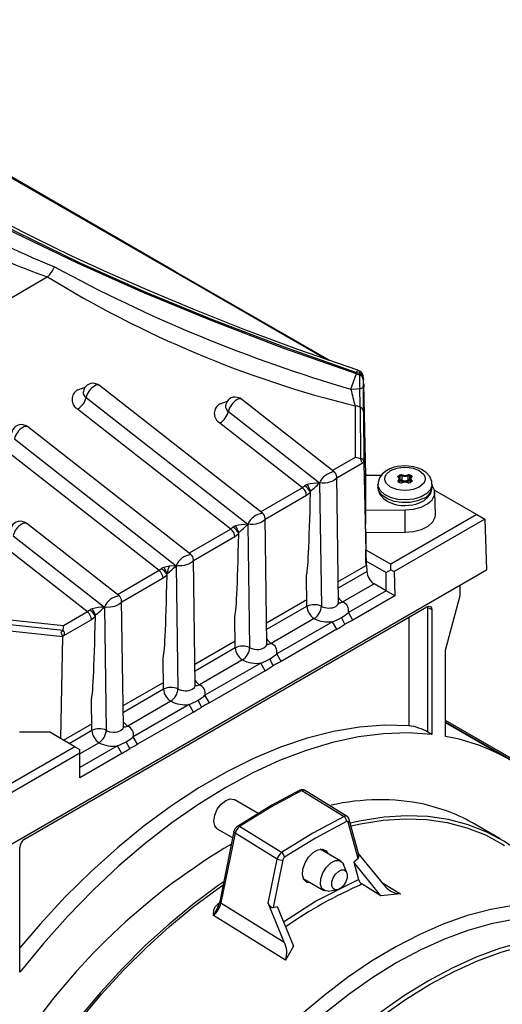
# Model space of a CAD drawing. Header units: inches. Extents: x 0 to 44, y 0 to 34.
# Tile 17 of 19: x 36.7 to 39.5, y 23.8 to 29.6. Entities that reach past the tile are written whole.
import ezdxf

# ---------------------------------------------------------------- set-up
doc = ezdxf.new("R2010")
doc.units = ezdxf.units.IN
doc.header["$LTSCALE"] = 4
doc.header["$MEASUREMENT"] = 0

msp = doc.modelspace()

# ---------------------------------------------------------------- linework, layer by layer
for p, q in [((36.4593, 28.7457), (38.4489, 27.5989)), ((36.4631, 28.7475), (38.4628, 27.5941)), ((35.6469, 27.3981), (36.8254, 28.0784)), ((36.8268, 28.0794), (36.8254, 28.0784)), ((38.6265, 27.5225), (38.6265, 27.5136)), ((38.6265, 27.5225), (38.6439, 27.5173)), ((38.6265, 27.5136), (38.6439, 27.5085)), ((38.6439, 27.5173), (38.6439, 27.5085)), ((38.6656, 27.4891), (38.6656, 27.4803)), ((38.0787, 26.7028), (37.1296, 27.4464)), ((38.6086, 27.4237), (38.5943, 27.4241)), ((38.6684, 27.4538), (38.6681, 27.438)), ((38.6798, 26.9224), (38.6684, 27.4538)), ((37.0514, 27.3758), (37.9932, 26.6379)), ((38.4963, 26.9438), (37.9583, 27.3653)), ((37.8947, 26.6093), (37.0023, 27.3084)), ((37.8801, 27.2947), (38.4108, 26.879)), ((38.6184, 27.3273), (38.6184, 27.0271)), ((38.6482, 27.3198), (38.6502, 27.0191)), ((38.6678, 27.2953), (38.6688, 26.9939)), ((37.6611, 26.4617), (36.712, 27.2053)), ((38.3123, 26.8503), (37.831, 27.2274)), ((36.6338, 27.1347), (37.5756, 26.3968)), ((37.4771, 26.3682), (36.5847, 27.0674)), ((38.6184, 27.0271), (38.4869, 26.9511)), ((38.6502, 27.0191), (38.6514, 27.0186)), ((38.6656, 26.9961), (38.5115, 26.9072)), ((38.6687, 26.9957), (38.6656, 26.9961)), ((38.6688, 26.9939), (38.6687, 26.9957)), ((38.6688, 26.9939), (38.6817, 26.3981)), ((38.5224, 26.1827), (38.5114, 26.9176)), ((38.771, 26.9225), (38.6795, 26.9224)), ((38.6795, 26.9224), (38.6795, 26.721)), ((38.6797, 26.9301), (38.6931, 26.9224)), ((38.8706, 26.9206), (38.8772, 26.9244)), ((38.8716, 26.9118), (38.871, 26.9128)), ((38.871, 26.9126), (38.871, 26.9127)), ((38.8733, 26.9158), (38.88, 26.9196)), ((38.8733, 26.9097), (38.8733, 26.9158)), ((38.8781, 26.8992), (38.8777, 26.9008)), ((38.8781, 26.8812), (38.8781, 26.8992)), ((38.88, 26.8939), (38.8781, 26.8928)), ((38.88, 26.8939), (38.88, 26.9196)), ((38.89, 26.9202), (38.89, 26.8945)), ((38.9274, 26.8945), (38.9274, 26.9202)), ((38.9374, 26.9196), (38.944, 26.9158)), ((38.9374, 26.8939), (38.9374, 26.9196)), ((38.9392, 26.8928), (38.9374, 26.8939)), ((38.9396, 26.9008), (38.9392, 26.8992)), ((38.9392, 26.8992), (38.9392, 26.8812)), ((38.9402, 26.9244), (38.9468, 26.9206)), ((38.944, 26.9097), (38.944, 26.9158)), ((38.9463, 26.9128), (38.9458, 26.9118)), ((38.9463, 26.9127), (38.9463, 26.9126)), ((38.3123, 26.8503), (38.0693, 26.7101)), ((38.3259, 26.8614), (38.3123, 26.8503)), ((38.4108, 26.879), (38.4216, 26.1614)), ((38.7512, 26.8703), (38.7512, 26.8542)), ((38.8772, 26.8804), (38.8706, 26.8843)), ((38.8724, 26.8884), (38.8724, 26.8846)), ((38.8792, 26.8806), (38.8725, 26.8845)), ((38.8828, 26.8891), (38.8781, 26.8864)), ((38.9392, 26.8864), (38.9346, 26.8891)), ((38.9448, 26.8845), (38.9382, 26.8806)), ((38.9468, 26.8843), (38.9402, 26.8804)), ((38.945, 26.8846), (38.945, 26.8884)), ((38.9463, 26.8859), (38.9463, 26.8856)), ((39.0662, 26.8542), (39.0662, 26.8703)), ((39.0813, 26.8365), (39.3277, 26.6943)), ((38.3352, 26.8054), (38.0939, 26.6661)), ((38.3584, 26.8234), (38.3352, 26.8054)), ((38.3584, 26.8234), (38.3586, 26.8324)), ((39.0858, 26.6947), (39.0831, 26.8233)), ((38.6795, 26.721), (38.9092, 26.7214)), ((38.6795, 26.721), (38.6795, 26.6383)), ((38.9092, 26.5912), (38.9092, 26.7214)), ((38.1048, 25.9416), (38.0938, 26.6765)), ((39.3277, 26.6943), (38.8266, 26.405)), ((39.3744, 26.6673), (38.8455, 26.3619)), ((39.3277, 26.6943), (39.3744, 26.6673)), ((39.3744, 26.6673), (39.3833, 26.3728)), ((37.2435, 26.2206), (36.7055, 26.6421)), ((37.8947, 26.6093), (37.6517, 26.469)), ((37.9083, 26.6203), (37.8947, 26.6093)), ((37.9932, 26.6379), (38.004, 25.9204)), ((38.6805, 26.5908), (38.6795, 26.6383)), ((36.6273, 26.5715), (37.158, 26.1558)), ((37.9176, 26.5644), (37.6763, 26.4251)), ((37.9408, 26.5824), (37.9176, 26.5644)), ((37.9408, 26.5824), (37.941, 26.5913)), ((38.6805, 26.5908), (38.9092, 26.5912)), ((38.6805, 26.5908), (38.6805, 26.4893)), ((37.0595, 26.1271), (36.5782, 26.5042)), ((37.6872, 25.7006), (37.6762, 26.4355)), ((38.6812, 26.4246), (38.6805, 26.4893)), ((38.6805, 26.4893), (38.8266, 26.405)), ((37.4907, 26.3792), (37.4771, 26.3682)), ((37.5354, 26.3937), (37.5044, 26.387)), ((37.5756, 26.3968), (37.5354, 26.3937)), ((37.5756, 26.3968), (37.5864, 25.6793)), ((38.5205, 26.3051), (38.6817, 26.3981)), ((38.6817, 26.3981), (38.6812, 26.4246)), ((38.6812, 26.4246), (38.7987, 26.3568)), ((38.6846, 26.3998), (38.6817, 26.3981)), ((38.6846, 26.3998), (38.6874, 26.3632)), ((38.8266, 26.3729), (38.8266, 26.405)), ((36.4853, 24.6998), (39.3833, 26.3728)), ((37.4771, 26.3682), (37.2342, 26.2279)), ((37.5, 26.3233), (37.2588, 26.184)), ((37.5232, 26.3413), (37.5, 26.3233)), ((37.5232, 26.3413), (37.5234, 26.3502)), ((38.338, 26.1615), (38.3352, 26.3463)), ((38.5211, 26.2672), (38.6874, 26.3632)), ((38.7987, 26.3568), (38.8266, 26.3729)), ((38.7987, 26.2507), (38.7987, 26.3568)), ((38.8266, 26.3729), (38.8455, 26.3619)), ((38.8455, 26.3619), (38.8497, 26.2212)), ((38.7291, 26.2909), (38.5468, 26.1856)), ((38.7987, 26.2507), (38.7291, 26.2909)), ((39.2302, 26.2233), (39.2302, 26.2844)), ((38.7987, 26.2507), (38.579, 26.1239)), ((38.8497, 26.2212), (38.6045, 26.0797)), ((38.8497, 26.2212), (38.7987, 26.2507)), ((39.1453, 25.9049), (39.2302, 26.2233)), ((36.6927, 24.8035), (39.0367, 26.1566)), ((37.158, 26.1558), (37.1688, 25.4382)), ((37.2696, 25.4595), (37.2586, 26.1944)), ((38.103, 26.064), (38.3374, 26.1994)), ((38.1035, 26.0262), (38.338, 26.1615)), ((39.0359, 26.1562), (39.0423, 26.1534)), ((39.0423, 26.1534), (39.0646, 26.1406)), ((39.0423, 25.4273), (39.0423, 26.1534)), ((36.9204, 26.0468), (36.4792, 26.0923)), ((37.0595, 26.1271), (36.9204, 26.0468)), ((37.0731, 26.1382), (37.0595, 26.1271)), ((37.1056, 26.1003), (37.0825, 26.0822)), ((37.1056, 26.1003), (37.1058, 26.1092)), ((37.9204, 25.9204), (37.9176, 26.1053)), ((38.5583, 26.0553), (38.5384, 26.095)), ((38.6045, 26.0797), (38.579, 26.1239)), ((38.931, 26.0956), (38.931, 25.4646)), ((39.0646, 26.1406), (39.0646, 25.4144)), ((36.9185, 26.0194), (36.4779, 26.0669)), ((37.0825, 26.0822), (36.9192, 25.988)), ((38.3797, 26.0892), (38.1292, 25.9445)), ((38.4867, 26.0706), (38.1614, 25.8828)), ((38.5122, 26.0264), (38.4867, 26.0706)), ((36.9159, 25.982), (36.4737, 26.0286)), ((36.9035, 25.3906), (36.9159, 25.982)), ((36.9159, 25.982), (36.916, 25.9839)), ((36.9192, 25.988), (36.916, 25.9839)), ((36.9185, 26.0194), (36.9183, 26.0181)), ((38.5122, 26.0264), (38.187, 25.8386)), ((37.6854, 25.8229), (37.9198, 25.9583)), ((37.6859, 25.7851), (37.9204, 25.9204)), ((37.5028, 25.6794), (37.5, 25.8642)), ((38.187, 25.8386), (38.1614, 25.8828)), ((39.1453, 25.4025), (39.1453, 25.9049)), ((37.9622, 25.8481), (37.7116, 25.7035)), ((38.0691, 25.8295), (37.7439, 25.6417)), ((38.0946, 25.7853), (38.0691, 25.8295)), ((38.1408, 25.8143), (38.1208, 25.8539)), ((38.0946, 25.7853), (37.7694, 25.5975)), ((37.2678, 25.5819), (37.5023, 25.7172)), ((37.2684, 25.544), (37.5028, 25.6794)), ((37.7694, 25.5975), (37.7439, 25.6417)), ((37.0852, 25.4383), (37.0825, 25.6232)), ((37.5446, 25.6071), (37.294, 25.4624)), ((37.6515, 25.5884), (37.3263, 25.4007)), ((37.677, 25.5442), (37.6515, 25.5884)), ((37.7232, 25.5732), (37.7033, 25.6128)), ((37.677, 25.5442), (37.3518, 25.3565)), ((36.9199, 25.3811), (37.0847, 25.4762)), ((39.7582, 25.1415), (39.1453, 25.4953)), ((39.743, 25.1402), (39.1453, 25.4853)), ((39.515, 25.2686), (39.1453, 25.482)), ((36.8403, 25.427), (36.6645, 25.427)), ((36.9864, 25.3427), (36.8403, 25.427)), ((36.953, 25.362), (37.0852, 25.4383)), ((39.0646, 25.4144), (39.0423, 25.4273)), ((37.127, 25.366), (37.0142, 25.3009)), ((37.2339, 25.3474), (37.0142, 25.2205)), ((37.2595, 25.3032), (37.2339, 25.3474)), ((37.3056, 25.3321), (37.2857, 25.3718)), ((37.3518, 25.3565), (37.3263, 25.4007)), ((36.9864, 25.3427), (36.4853, 25.0534)), ((37.0142, 25.3048), (36.4853, 24.9994)), ((36.9864, 25.3427), (37.0142, 25.3266)), ((37.0142, 25.3048), (37.0142, 25.3266)), ((37.0142, 25.1616), (37.0142, 25.3048)), ((37.2595, 25.3032), (37.0142, 25.1616)), ((38.3088, 25.0873), (38.5536, 24.9361)), ((38.572, 24.9363), (38.3238, 25.0896)), ((38.0542, 24.9539), (37.9139, 25.0349)), ((39.1453, 24.9715), (39.0209, 25.0074)), ((38.6352, 24.691), (38.5784, 24.9031)), ((38.6395, 24.7137), (38.5845, 24.9188)), ((39.4631, 24.8058), (39.3016, 24.899)), ((37.8155, 24.8644), (37.9054, 24.8125)), ((37.9128, 24.8487), (37.8295, 24.4418)), ((37.92, 24.8396), (37.8367, 24.4326)), ((38.1648, 24.6884), (37.92, 24.8396)), ((38.19, 24.7261), (37.9451, 24.8773)), ((36.6649, 24.0291), (36.6649, 24.7552)), ((38.5347, 24.6765), (38.4146, 24.7458)), ((38.7846, 24.5398), (38.637, 24.7229)), ((38.1123, 24.4319), (38.1648, 24.6884)), ((38.1975, 24.6832), (38.1406, 24.4055)), ((38.5698, 24.6104), (38.5505, 24.6574)), ((38.6352, 24.691), (38.6109, 24.6692)), ((38.6109, 24.6692), (38.6378, 24.569)), ((38.7677, 24.4747), (38.6109, 24.6692)), ((38.3162, 24.5754), (38.4363, 24.506)), ((38.3879, 24.4427), (38.6378, 24.569)), ((38.7677, 24.4747), (38.6584, 24.5422)), ((38.7743, 24.5525), (38.8818, 24.4861)), ((38.4607, 24.5018), (38.5111, 24.5087)), ((38.8818, 24.4861), (38.7677, 24.4747)), ((37.8178, 24.4263), (37.8265, 24.4327)), ((37.8367, 24.4326), (38.2047, 24.205)), ((38.2047, 24.205), (38.1123, 24.4319)), ((38.2016, 24.3218), (38.3879, 24.4427)), ((37.7926, 24.3599), (37.7963, 24.3947)), ((37.8232, 24.4167), (37.8178, 24.407)), ((38.1406, 24.4055), (38.1649, 24.4117)), ((38.1649, 24.4117), (38.259, 24.181)), ((38.213, 24.1), (37.7926, 24.3599)), ((38.259, 24.181), (38.213, 24.1))]:
    msp.add_line(p, q)
at = {"flags": 128}
for points in [[(38.6265, 27.5136), (38.203, 27.6623), (37.7897, 27.8198), (37.3869, 27.9859), (37.0005, 28.1585), (36.6342, 28.336), (36.2916, 28.5165), (35.975, 28.6989), (35.6896, 28.8802), (35.4365, 29.0592), (35.2156, 29.2359), (35.0291, 29.4091), (34.8804, 29.5755)], [(34.8954, 29.5763), (35.044, 29.4102), (35.2303, 29.2375), (35.4508, 29.0612), (35.7035, 28.8826), (35.9885, 28.7018), (36.3046, 28.5198), (36.6452, 28.3404), (37.0069, 28.1651), (37.3896, 27.9941), (37.7914, 27.8282), (38.2041, 27.6709), (38.6265, 27.5225)], [(38.4669, 27.5926), (37.5729, 28.1082), (36.4641, 28.7479)], [(38.6338, 27.5344), (38.2856, 27.6559), (37.9663, 27.7749), (37.6747, 27.8903), (37.4105, 28.0008), (37.1758, 28.1041), (36.9687, 28.1996), (36.754, 28.3033), (36.5734, 28.3946)], [(38.6265, 27.5225), (38.6318, 27.5327), (38.6333, 27.5331)], [(38.6444, 27.5293), (38.6358, 27.5337), (38.6335, 27.5341)], [(38.6439, 27.5173), (38.644, 27.5283), (38.6441, 27.5288)], [(38.5943, 27.4241), (38.6011, 27.4457), (38.6086, 27.4677)], [(38.6086, 27.4677), (38.6183, 27.4938), (38.6265, 27.5136)], [(38.6656, 27.4891), (38.6657, 27.4946), (38.6658, 27.495), (38.666, 27.4911)], [(38.666, 27.4911), (38.666, 27.4904), (38.6662, 27.4813)], [(38.6681, 27.438), (38.6678, 27.4329), (38.6674, 27.439), (38.6668, 27.4557), (38.6662, 27.4813)], [(37.0036, 27.421), (37.0401, 27.4343), (37.0464, 27.435)], [(37.0348, 27.4098), (37.0346, 27.4085), (37.0351, 27.409)], [(37.1294, 27.4462), (37.1201, 27.4524), (37.1031, 27.4581)], [(38.6448, 27.4267), (38.6272, 27.4245), (38.6086, 27.4237)], [(38.6448, 27.4267), (38.6494, 27.4278), (38.6535, 27.4291), (38.6572, 27.4305), (38.6603, 27.4321), (38.6628, 27.4338), (38.6646, 27.4356), (38.6657, 27.4375), (38.6661, 27.4394)], [(38.6684, 27.4538), (38.6665, 27.4648), (38.6661, 27.4656)], [(37.8323, 27.34), (37.8688, 27.3533), (37.8751, 27.354)], [(37.958, 27.3651), (37.9487, 27.3714), (37.9317, 27.3771)], [(37.8635, 27.3288), (37.8633, 27.3275), (37.8638, 27.328)], [(36.7118, 27.2051), (36.7025, 27.2114), (36.6855, 27.217)], [(38.6502, 27.0191), (38.6375, 27.0234), (38.6184, 27.0271)], [(38.6514, 27.0186), (38.6546, 27.0204), (38.6574, 27.0208), (38.6591, 27.0202), (38.661, 27.0187), (38.6631, 27.0157), (38.6673, 27.0048), (38.6682, 27.0003), (38.6687, 26.9957)], [(38.6656, 26.9961), (38.66, 26.9982), (38.6579, 27.0001), (38.6562, 27.0026), (38.6549, 27.0055), (38.6537, 27.0092), (38.6514, 27.0186)], [(38.9087, 26.9778), (38.863, 26.9735), (38.8462, 26.9695), (38.8204, 26.9602), (38.7972, 26.9475), (38.7767, 26.9303), (38.7609, 26.9086), (38.7522, 26.8826), (38.7526, 26.8707)], [(38.9922, 26.8542), (38.9556, 26.8399), (38.9326, 26.8357), (38.9087, 26.8343), (38.8847, 26.8357), (38.8618, 26.8399), (38.8252, 26.8542), (38.8003, 26.8754), (38.793, 26.8886), (38.7906, 26.9024), (38.793, 26.9163), (38.8003, 26.9295), (38.8252, 26.9506)], [(38.8252, 26.9506), (38.8618, 26.965), (38.8847, 26.9692), (38.9087, 26.9706), (38.9326, 26.9692), (38.9556, 26.965), (38.9922, 26.9506), (39.0171, 26.9295), (39.0244, 26.9163), (39.0268, 26.9024), (39.0244, 26.8886), (39.0171, 26.8754), (38.9922, 26.8542)], [(39.0648, 26.8703), (39.0642, 26.8877), (39.0525, 26.9154), (39.0319, 26.9386), (39.0051, 26.9563), (38.981, 26.9664), (38.9581, 26.9727), (38.9291, 26.977), (38.9087, 26.9778)], [(38.511, 26.9137), (38.5112, 26.9111), (38.5088, 26.9057), (38.5029, 26.8992), (38.4941, 26.8931), (38.4828, 26.8876), (38.4695, 26.883), (38.4573, 26.8799), (38.444, 26.8778), (38.4241, 26.8772), (38.4108, 26.879)], [(38.8691, 26.912), (38.8675, 26.9141), (38.8672, 26.9164), (38.8682, 26.9187), (38.8706, 26.9206)], [(38.8773, 26.9025), (38.8764, 26.906), (38.8716, 26.9118)], [(38.9458, 26.9118), (38.941, 26.906), (38.9401, 26.9025)], [(38.9482, 26.8929), (38.9499, 26.8908), (38.9502, 26.8884), (38.9492, 26.8862), (38.9468, 26.8843)], [(39.0662, 26.8704), (39.0661, 26.8669), (39.0573, 26.8403), (39.0354, 26.8163), (39.0022, 26.7971), (38.9607, 26.7845), (38.9146, 26.7794), (38.8679, 26.7825), (38.8249, 26.7933), (38.7893, 26.811), (38.7643, 26.8339), (38.7522, 26.8601), (38.7512, 26.8706)], [(39.02, 26.7899), (38.9823, 26.7738), (38.938, 26.7649), (38.891, 26.7639), (38.8457, 26.7709), (38.806, 26.7853), (38.7753, 26.8058), (38.7566, 26.8307), (38.7512, 26.8542)], [(38.7526, 26.8542), (38.7531, 26.8368), (38.7649, 26.8091), (38.7854, 26.7859), (38.8123, 26.7682), (38.8364, 26.7581), (38.8592, 26.7518), (38.8882, 26.7475), (38.9087, 26.7467)], [(38.8725, 26.8845), (38.8714, 26.8852), (38.871, 26.8857)], [(38.9087, 26.7467), (38.9544, 26.751), (38.9712, 26.755), (38.997, 26.7643), (39.0201, 26.777), (39.0407, 26.7942), (39.0564, 26.8159), (39.0652, 26.8419), (39.0648, 26.8538)], [(38.9092, 26.7214), (38.9583, 26.7255), (39.0034, 26.7375), (39.0408, 26.7564), (39.0675, 26.7805), (39.0814, 26.808), (39.0812, 26.8367), (39.0671, 26.8642), (39.0662, 26.8653)], [(38.9463, 26.8857), (38.9459, 26.8852), (38.9448, 26.8845)], [(38.0934, 26.6727), (38.0936, 26.67), (38.0912, 26.6646), (38.0853, 26.6582), (38.0765, 26.6521), (38.0652, 26.6466), (38.0519, 26.6419), (38.0397, 26.6389), (38.0265, 26.6368), (38.0065, 26.6361), (37.9932, 26.6379)], [(38.9092, 26.5912), (38.9591, 26.5954), (39.0049, 26.6076), (39.0429, 26.6267), (39.0701, 26.6513), (39.0841, 26.6792), (39.0858, 26.6947)], [(36.7053, 26.6419), (36.696, 26.6482), (36.679, 26.6539)], [(37.6759, 26.4316), (37.676, 26.4289), (37.6737, 26.4235), (37.6677, 26.4171), (37.6589, 26.411), (37.6477, 26.4055), (37.6344, 26.4008), (37.6221, 26.3978), (37.6089, 26.3957), (37.5889, 26.395), (37.5756, 26.3968)], [(37.2583, 26.1905), (37.2585, 26.1879), (37.2561, 26.1825), (37.2501, 26.176), (37.2413, 26.1699), (37.2301, 26.1644), (37.2168, 26.1598), (37.2045, 26.1567), (37.1913, 26.1546), (37.1713, 26.154), (37.158, 26.1558)], [(38.338, 26.1615), (38.3383, 26.1616), (38.3385, 26.1616), (38.3387, 26.1614), (38.3387, 26.1612), (38.3387, 26.1611), (38.3387, 26.1607), (38.3386, 26.1605), (38.3385, 26.1604), (38.3383, 26.1601), (38.338, 26.1598)], [(38.4216, 26.1614), (38.4276, 26.158), (38.441, 26.153), (38.4636, 26.1498), (38.4755, 26.1503), (38.4866, 26.1521), (38.5051, 26.1592), (38.5176, 26.1701), (38.5211, 26.1767), (38.5224, 26.1839), (38.5222, 26.1842)], [(38.5231, 26.181), (38.534, 26.1805), (38.5468, 26.1856)], [(39.0367, 26.1566), (39.0474, 26.1603), (39.0564, 26.1586), (39.0625, 26.1516), (39.0646, 26.1406)], [(36.9185, 26.0194), (36.92, 26.0341), (36.9204, 26.0468)], [(36.916, 25.9839), (36.9093, 25.9974), (36.9076, 26.0022), (36.9071, 26.0062), (36.9075, 26.0089), (36.9089, 26.0113), (36.9123, 26.0145), (36.9183, 26.0181)], [(37.9204, 25.9204), (37.9207, 25.9205), (37.9209, 25.9205), (37.9211, 25.9203), (37.9211, 25.9202), (37.9211, 25.92), (37.9211, 25.9196), (37.921, 25.9195), (37.921, 25.9193), (37.9207, 25.919), (37.9204, 25.9187)], [(38.004, 25.9204), (38.01, 25.9169), (38.0234, 25.9119), (38.046, 25.9087), (38.0579, 25.9092), (38.069, 25.9111), (38.0876, 25.9182), (38.1001, 25.929), (38.1035, 25.9357), (38.1048, 25.9428), (38.1047, 25.9431)], [(38.1056, 25.94), (38.1164, 25.9395), (38.1292, 25.9445)], [(37.5864, 25.6793), (37.5926, 25.6758), (37.6058, 25.6709), (37.6284, 25.6677), (37.6403, 25.6681), (37.6514, 25.67), (37.67, 25.6771), (37.6825, 25.688), (37.686, 25.6946), (37.6872, 25.7017), (37.6871, 25.7021)], [(37.688, 25.6989), (37.6988, 25.6984), (37.7116, 25.7035)], [(37.5028, 25.6794), (37.5031, 25.6795), (37.5033, 25.6794), (37.5035, 25.6792), (37.5036, 25.6791), (37.5036, 25.6789), (37.5035, 25.6786), (37.5035, 25.6784), (37.5034, 25.6782), (37.5032, 25.6779), (37.5028, 25.6777)], [(38.931, 25.4646), (38.7894, 25.4676), (38.6432, 25.4566), (38.493, 25.4315), (38.3395, 25.3926), (38.1834, 25.34), (38.0255, 25.2739), (37.8665, 25.1946), (37.7071, 25.1026), (37.548, 24.9982), (37.3901, 24.882), (37.234, 24.7544), (37.0805, 24.6161), (36.9303, 24.4678), (36.7841, 24.31), (36.6649, 24.1707)], [(37.1688, 25.4382), (37.1748, 25.4348), (37.1882, 25.4298), (37.2108, 25.4266), (37.2227, 25.4271), (37.2339, 25.4289), (37.2524, 25.436), (37.2649, 25.4469), (37.2684, 25.4535), (37.2696, 25.4607), (37.2695, 25.461)], [(37.2704, 25.4578), (37.2812, 25.4573), (37.294, 25.4624)], [(39.0646, 25.4144), (38.9268, 25.4231), (38.7843, 25.418), (38.6375, 25.3993), (38.4872, 25.3669), (38.3341, 25.3211), (38.1788, 25.262), (38.0221, 25.1899), (37.8647, 25.1052), (37.7073, 25.0082), (37.5506, 24.8993), (37.3954, 24.7792), (37.2423, 24.6482), (37.092, 24.5071), (36.9452, 24.3564), (36.8026, 24.1968), (36.6649, 24.0291)], [(37.0852, 25.4383), (37.0855, 25.4384), (37.0858, 25.4384), (37.0859, 25.4382), (37.086, 25.438), (37.086, 25.4379), (37.0859, 25.4375), (37.0859, 25.4373), (37.0858, 25.4372), (37.0856, 25.4369), (37.0853, 25.4366)], [(38.2966, 25.0889), (38.1324, 25.0021), (37.9327, 24.8788)], [(38.3088, 25.0873), (38.127, 24.9904), (37.9451, 24.8773)], [(38.2963, 25.0887), (38.2963, 25.0887), (38.2966, 25.0889)], [(37.7951, 24.9094), (37.8004, 24.9433), (37.8155, 24.978), (37.8381, 25.0085), (37.8647, 25.03), (37.8914, 25.0392), (37.9139, 25.0349)], [(37.8155, 24.8644), (37.8155, 24.8644), (37.8004, 24.8817), (37.7951, 24.9094)], [(38.5536, 24.9361), (38.3718, 24.8392), (38.19, 24.7261)], [(38.5685, 24.9068), (38.3879, 24.8106), (38.2074, 24.6984)], [(39.6518, 24.6636), (39.583, 24.7239), (39.4881, 24.7909), (39.386, 24.8458), (39.2774, 24.8883), (39.1626, 24.9184), (39.0423, 24.9357), (38.9171, 24.9403), (38.7875, 24.9321), (38.6542, 24.9112), (38.5904, 24.897)], [(38.5946, 24.8812), (38.6499, 24.8934), (38.7823, 24.9142), (38.911, 24.9223), (39.0353, 24.9178), (39.1548, 24.9005), (39.2688, 24.8707), (39.3767, 24.8284), (39.478, 24.7739), (39.4881, 24.7677)], [(37.92, 24.8396), (37.917, 24.8416), (37.9147, 24.8436), (37.9133, 24.8457), (37.9127, 24.8477), (37.9128, 24.8487)], [(38.3613, 24.5493), (38.3603, 24.5492), (38.3363, 24.5525), (38.3194, 24.5686), (38.3117, 24.5954), (38.3143, 24.6293), (38.3268, 24.6656), (38.3476, 24.6995), (38.3739, 24.7264), (38.402, 24.7426), (38.4282, 24.746), (38.449, 24.7361), (38.4597, 24.7198)], [(38.4507, 24.6407), (38.4764, 24.6657), (38.5035, 24.6793), (38.5279, 24.6795), (38.5458, 24.6662), (38.5505, 24.6574)], [(38.4607, 24.5018), (38.4432, 24.503), (38.4253, 24.5163), (38.4165, 24.5409), (38.4183, 24.5732), (38.4303, 24.6083), (38.4507, 24.6407)], [(38.5045, 24.5995), (38.5214, 24.6158), (38.5391, 24.6247), (38.555, 24.6248), (38.5667, 24.6161), (38.5724, 24.6), (38.5712, 24.5789), (38.5634, 24.556), (38.55, 24.5348), (38.5332, 24.5185), (38.5155, 24.5096), (38.4996, 24.5095), (38.4879, 24.5181), (38.4822, 24.5342), (38.4834, 24.5554), (38.4912, 24.5783), (38.5045, 24.5995)], [(37.8527, 24.5548), (37.8138, 24.528), (37.6733, 24.4241), (37.5345, 24.31), (37.3982, 24.1861), (37.2649, 24.0532), (37.1353, 23.9117), (37.0101, 23.7625), (36.8898, 23.6063), (36.775, 23.4438), (36.6664, 23.2757), (36.5643, 23.103), (36.4694, 22.9265), (36.3821, 22.747), (36.3028, 22.5654), (36.2318, 22.3826), (36.1696, 22.1995), (36.1165, 22.017), (36.0727, 21.8359), (36.0384, 21.6571), (36.0137, 21.4816), (36.0014, 21.3483)], [(36.0157, 21.361), (36.0275, 21.4873), (36.052, 21.6617), (36.0861, 21.8392), (36.1296, 22.019), (36.1824, 22.2003), (36.2441, 22.3822), (36.3146, 22.5637), (36.3933, 22.7441), (36.4801, 22.9223), (36.5743, 23.0977), (36.6757, 23.2692), (36.7836, 23.436), (36.8976, 23.5974), (37.017, 23.7526), (37.1414, 23.9008), (37.2701, 24.0413), (37.4025, 24.1733), (37.5379, 24.2963), (37.6757, 24.4097), (37.8152, 24.5129), (37.8488, 24.536)], [(37.8295, 24.4418), (37.8226, 24.4189), (37.8168, 24.4075)], [(40.4912, 24.0718), (40.4216, 24.148), (40.3343, 24.2246), (40.2394, 24.2896), (40.1375, 24.3423), (40.0289, 24.3828), (39.9144, 24.4106), (39.7944, 24.4258), (39.6696, 24.4281), (39.5405, 24.4177), (39.4078, 24.3945), (39.2722, 24.3586), (39.1343, 24.3103), (38.9949, 24.2498), (38.8546, 24.1774), (38.7141, 24.0935), (38.5742, 23.9984), (38.4354, 23.8926), (38.2986, 23.7767)], [(37.8178, 24.407), (37.8142, 24.4005), (37.7926, 24.3599)], [(37.7963, 24.3947), (37.8044, 24.4125), (37.8178, 24.4263)], [(37.824, 24.4237), (37.8211, 24.4246), (37.8178, 24.4263)], [(40.2392, 24.2214), (40.1375, 24.272), (40.0292, 24.3103), (39.9149, 24.3359), (39.7953, 24.3488), (39.6709, 24.3489), (39.5424, 24.3362), (39.4104, 24.3107), (39.2756, 24.2727), (39.1387, 24.2221), (39.0004, 24.1595), (38.8614, 24.0849)], [(40.7554, 23.7944), (40.6845, 23.8916), (40.6051, 23.9777), (40.5178, 24.0524), (40.423, 24.1153), (40.3212, 24.1659), (40.2129, 24.2042), (40.0986, 24.2299), (39.979, 24.2428), (39.8546, 24.2429), (39.7261, 24.2301), (39.5941, 24.2047), (39.4593, 24.1666), (39.3224, 24.1161), (39.1841, 24.0534), (39.0451, 23.9789), (38.9061, 23.8929), (38.7678, 23.7959)], [(38.7805, 23.7776), (38.918, 23.8741), (39.0562, 23.9596), (39.1945, 24.0337), (39.332, 24.096), (39.4681, 24.1462), (39.6021, 24.1841), (39.7333, 24.2094), (39.8611, 24.2221), (39.9848, 24.222), (40.1038, 24.2091), (40.2174, 24.1836), (40.3251, 24.1456), (40.4263, 24.0952), (40.5206, 24.0327), (40.6073, 23.9584), (40.6862, 23.8728), (40.7568, 23.7762)], [(38.8614, 24.0849), (38.7223, 23.999), (38.584, 23.9019), (38.4471, 23.7944)]]:
    msp.add_lwpolyline(points, dxfattribs=at)
for centre, radius, start, end in [((39.0252, 33.4301), 5.716, 233.34216, 247.81503), ((38.2126, 31.9817), 4.1424, 230.25424, 250.43528), ((36.7236, 28.1935), 0.1539, 312.14676, 338.58814), ((41.0624, 35.851), 8.7809, 241.4575, 253.67501), ((40.1248, 33.4252), 6.2812, 238.32854, 256.12407), ((38.624, 27.4932), 0.042, 357.07935, 61.41679), ((38.6333, 27.4867), 0.0324, 4.27022, 70.95256), ((43.9056, 27.5264), 5.2617, 180.19487, 181.08481), ((38.6333, 27.4778), 0.0324, 4.27043, 70.95306), ((41.2964, 27.4892), 2.6308, 180.1948, 181.08476), ((37.0336, 27.3644), 0.0641, 117.85832, 240.81853), ((37.07, 27.4058), 0.0353, 173.57433, 238.20052), ((37.0909, 27.4036), 0.0558, 77.45196, 173.95467), ((37.1573, 27.3501), 0.109, 121.41996, 166.38597), ((37.1176, 27.4224), 0.0268, 63.26399, 129.50463), ((39.8065, 27.6749), 1.2379, 191.68506, 196.3077), ((35.7415, 27.2806), 2.907, 0.77317, 2.88139), ((27.7936, 27.2387), 10.8743, 0.2983, 1.05766), ((36.9455, 27.4014), 0.109, 301.41996, 346.38597), ((37.9196, 27.3226), 0.0558, 77.45196, 173.95467), ((37.986, 27.2691), 0.109, 121.41996, 166.38597), ((37.9462, 27.3414), 0.0268, 63.26399, 129.50463), ((37.8622, 27.2834), 0.0641, 117.85832, 240.81853), ((37.7742, 27.3204), 0.109, 301.41996, 346.38597), ((37.8987, 27.3247), 0.0353, 173.57433, 238.20052), ((38.6097, 27.2288), 0.0989, 67.06365, 84.94421), ((38.6389, 27.2924), 0.029, 5.79292, 71.32316), ((36.6734, 27.1625), 0.0558, 77.45196, 173.95467), ((36.7397, 27.109), 0.109, 121.41996, 166.38597), ((36.7, 27.1814), 0.0268, 63.26399, 129.50463), ((38.5116, 26.8345), 0.1102, 98.09145, 156.18541), ((38.4719, 26.9127), 0.0395, 0.8574, 51.91463), ((38.8722, 26.889), 0.00497, 127.67628, 251.2297), ((38.8702, 26.9097), 0.00249, 57.24369, 116.37684), ((38.8624, 26.9024), 0.0117, 305.09413, 54.90587), ((38.8672, 26.888), 0.00523, 4.03018, 68.03163), ((38.8673, 26.9155), 0.00605, 2.60548, 57.39452), ((38.875, 26.9121), 0.00403, 114.6582, 171.28527), ((38.8648, 26.8992), 0.0132, 305.13326, 20.60731), ((38.8856, 26.9081), 0.0184, 69.09977, 117.25215), ((38.8739, 26.9193), 0.00605, 2.60548, 57.39452), ((38.8856, 26.9086), 0.0123, 69.27436, 117.07755), ((38.8856, 26.8829), 0.0123, 69.27436, 117.07755), ((38.886, 26.8942), 0.00605, 182.60548, 237.39452), ((38.8826, 26.8946), 0.0074, 314.60204, 358.66753), ((38.8974, 26.92), 0.0074, 134.60204, 178.66753), ((38.9087, 26.971), 0.0541, 249.76516, 290.23484), ((38.9087, 26.9452), 0.0541, 249.76516, 290.23484), ((38.9087, 26.9698), 0.0475, 249.65882, 290.34118), ((38.9318, 26.9081), 0.0184, 62.74981, 110.89827), ((38.92, 26.92), 0.0074, 1.33247, 45.39796), ((38.9318, 26.9086), 0.0123, 62.92245, 110.72564), ((38.9318, 26.8829), 0.0123, 62.92245, 110.72564), ((38.9348, 26.8946), 0.0074, 181.33247, 225.39796), ((38.9313, 26.8942), 0.00605, 302.60548, 357.39452), ((38.9434, 26.9193), 0.00605, 122.60548, 177.39452), ((38.9526, 26.8992), 0.0132, 160.36567, 234.84926), ((38.9549, 26.9024), 0.0117, 125.09413, 234.90587), ((38.9501, 26.9155), 0.00605, 122.60548, 177.39452), ((38.9424, 26.9122), 0.00392, 7.78755, 66.18148), ((38.9502, 26.888), 0.00523, 111.96837, 175.96982), ((38.9471, 26.9097), 0.00249, 63.62316, 122.75631), ((38.9452, 26.9159), 0.00497, 307.67628, 71.2297), ((38.2737, 26.8023), 0.0616, 2.90886, 51.23521), ((38.3464, 26.841), 0.0289, 103.7874, 135.33814), ((38.2736, 26.7837), 0.0937, 25.14272, 56.05595), ((38.4128, 26.6021), 0.2768, 90.42535, 105.34496), ((38.6638, 27.0136), 0.355, 204.02115, 210.70302), ((38.0671, 27.2112), 0.478, 307.57169, 315.9659), ((38.8717, 26.8827), 0.00198, 65.68605, 125.61817), ((38.8744, 26.8857), 0.00335, 126.66152, 177.4985), ((38.8783, 26.8789), 0.00188, 63.54806, 127.30292), ((38.8856, 26.8968), 0.0184, 242.74981, 290.89827), ((38.8856, 26.8933), 0.0142, 243.12809, 290.93379), ((38.8856, 26.8836), 0.00612, 69.09958, 117.25233), ((38.9087, 26.9461), 0.0605, 249.75583, 290.24417), ((38.9087, 26.8312), 0.0521, 69.76516, 110.23484), ((38.8911, 26.8787), 0.00141, 40.64984, 107.24957), ((38.9087, 26.835), 0.0475, 69.65882, 110.34118), ((38.9318, 26.8968), 0.0184, 249.09977, 297.25215), ((38.9263, 26.8787), 0.00141, 72.7376, 139.35181), ((38.9318, 26.8933), 0.0142, 249.06621, 296.87191), ((38.9318, 26.8836), 0.00612, 62.75135, 110.89674), ((38.939, 26.8789), 0.00188, 52.69708, 116.45194), ((38.9456, 26.8827), 0.00198, 54.38183, 114.31395), ((38.943, 26.8857), 0.00335, 2.5015, 53.33848), ((38.9893, 26.8607), 0.0772, 293.5055, 355.17436), ((38.094, 26.5934), 0.1102, 98.09145, 156.18541), ((38.0544, 26.6716), 0.0395, 0.8574, 51.91463), ((36.6669, 26.5994), 0.0558, 77.45196, 173.95467), ((36.7332, 26.5459), 0.109, 121.41996, 166.38597), ((36.6935, 26.6182), 0.0268, 63.26399, 129.50463), ((37.8561, 26.5612), 0.0616, 2.90886, 51.23521), ((37.9289, 26.6), 0.0289, 103.7874, 135.33814), ((37.856, 26.5426), 0.0937, 25.14272, 56.05595), ((37.9952, 26.3611), 0.2768, 90.42535, 105.34496), ((38.2462, 26.7726), 0.355, 204.02115, 210.70302), ((37.6495, 26.9702), 0.478, 307.57169, 315.9659), ((37.6764, 26.3523), 0.1102, 98.09145, 156.18541), ((37.6368, 26.4306), 0.0395, 0.8574, 51.91463), ((37.5113, 26.3589), 0.029, 103.81944, 135.3061), ((37.4384, 26.3015), 0.0937, 25.14272, 56.05595), ((37.8285, 26.5314), 0.3548, 204.01935, 210.70483), ((37.2299, 26.7313), 0.481, 307.5979, 315.93968), ((37.6576, 26.3364), 0.1349, 154.88485, 174.10902), ((37.4385, 26.3202), 0.0616, 2.90886, 51.23521), ((38.778, 26.3673), 0.0908, 182.60548, 237.39452), ((37.2588, 26.1113), 0.1102, 98.09145, 156.18541), ((37.2192, 26.1895), 0.0395, 0.8574, 51.91463), ((38.59, 26.2556), 0.0823, 214.19776, 238.29497), ((37.1601, 25.8789), 0.2769, 90.42586, 105.34445), ((36.8143, 26.488), 0.478, 307.57169, 315.9659), ((38.3816, 26.0688), 0.1009, 66.62122, 115.58128), ((38.429, 26.1659), 0.0912, 183.84994, 237.3049), ((38.3309, 26.1657), 0.0908, 302.54196, 357.29664), ((38.5329, 26.1834), 0.0105, 172.92041, 213.7044), ((38.5272, 26.1361), 0.0532, 346.69506, 68.46013), ((37.021, 26.0791), 0.0616, 2.90886, 51.23521), ((37.0937, 26.1178), 0.0289, 103.7874, 135.33814), ((37.0208, 26.0605), 0.0937, 25.14272, 56.05595), ((37.4111, 26.2904), 0.355, 204.02115, 210.70302), ((38.3577, 26.411), 0.3641, 290.75517, 299.76628), ((38.4149, 26.3115), 0.2493, 299.70059, 311.17329), ((38.4625, 26.2482), 0.1793, 242.50435, 277.74782), ((37.0328, 28.4353), 2.827, 301.55551, 302.65931), ((39.7746, 23.8042), 2.5587, 117.21215, 118.38165), ((36.905, 26.0026), 0.0204, 313.92607, 49.33024), ((37.964, 25.8278), 0.1009, 66.62122, 115.58128), ((38.0114, 25.9249), 0.0912, 183.84994, 237.3049), ((37.9133, 25.9246), 0.0908, 302.54196, 357.29664), ((38.1724, 26.0145), 0.0823, 214.19776, 238.29497), ((38.1153, 25.9423), 0.0105, 172.92041, 213.7044), ((38.1097, 25.8951), 0.0532, 346.69506, 68.46013), ((37.9973, 26.0704), 0.2493, 299.70059, 311.17329), ((38.0449, 26.0072), 0.1793, 242.50435, 277.74782), ((37.9401, 26.17), 0.3641, 290.75517, 299.76628), ((36.6152, 28.1943), 2.827, 301.55551, 302.65931), ((39.357, 23.5631), 2.5587, 117.21215, 118.38165), ((37.7548, 25.7735), 0.0823, 214.19776, 238.29497), ((37.6977, 25.7013), 0.0105, 172.92035, 213.7044), ((37.6921, 25.654), 0.0532, 346.69506, 68.46013), ((37.5463, 25.5899), 0.098, 65.88541, 116.35163), ((37.5938, 25.6838), 0.0912, 183.84994, 237.3049), ((37.4957, 25.6835), 0.0908, 302.56769, 357.3268), ((37.5798, 25.8294), 0.2493, 299.70059, 311.17329), ((37.6274, 25.7661), 0.1793, 242.50435, 277.74782), ((37.5225, 25.9289), 0.3641, 290.75517, 299.76628), ((38.9394, 23.322), 2.5587, 117.21215, 118.38165), ((36.1976, 27.9532), 2.827, 301.55551, 302.65931), ((37.3373, 25.5324), 0.0823, 214.19776, 238.29497), ((37.2802, 25.4602), 0.0105, 172.92041, 213.7044), ((37.2745, 25.4129), 0.0532, 346.69506, 68.46013), ((38.8925, 25.1651), 0.3019, 60.24819, 82.67795), ((37.1288, 25.3488), 0.098, 65.87582, 116.36037), ((37.1763, 25.4427), 0.0912, 183.84994, 237.3049), ((37.0781, 25.4425), 0.0908, 302.5672, 357.32611), ((38.953, 24.2964), 1.1227, 47.44481, 80.13828), ((37.2098, 25.525), 0.1793, 242.50435, 277.74782), ((37.1049, 25.6878), 0.3641, 290.75517, 299.76628), ((37.1622, 25.5883), 0.2493, 299.70059, 311.17329), ((38.5219, 23.081), 2.5587, 117.21215, 118.38165), ((35.78, 27.7121), 2.827, 301.55551, 302.65931), ((38.3105, 25.0625), 0.0298, 63.08122, 117.82763), ((38.3013, 25.0771), 0.0127, 53.37404, 111.68035), ((38.318, 25.0737), 0.0164, 43.63109, 124.12923), ((38.7635, 23.7396), 1.2937, 78.52202, 102.75104), ((38.8183, 24.0611), 0.9673, 60.00891, 70.24222), ((38.5626, 24.9242), 0.0149, 55.14874, 127.00116), ((38.5342, 24.9078), 0.0343, 358.29779, 55.47451), ((38.5722, 24.9016), 0.00639, 13.10327, 125.18753), ((38.5551, 24.9112), 0.0303, 14.67766, 57.70079), ((38.5689, 24.9158), 0.0159, 306.63751, 11.15729), ((37.9617, 24.838), 0.0501, 125.35558, 167.62494), ((37.9825, 24.8251), 0.0642, 125.61092, 166.98484), ((37.9378, 24.8689), 0.0112, 49.14448, 116.98505), ((36.7253, 24.7525), 0.0605, 122.60548, 177.39452), ((39.8396, 21.4893), 3.817, 120.57789, 145.11324), ((38.2274, 24.6739), 0.0642, 125.61233, 166.98343), ((38.1685, 24.6934), 0.0392, 7.31412, 56.81087), ((38.1884, 24.7314), 0.049, 241.17852, 280.62707), ((38.2219, 24.6781), 0.025, 125.63651, 168.21587), ((39.7112, 22.1357), 2.6267, 113.62916, 124.77185), ((38.6856, 24.5845), 0.0503, 197.94612, 237.2537), ((38.8868, 24.6099), 0.124, 214.47592, 267.70161), ((37.7128, 24.458), 0.1265, 309.11696, 348.43304), ((37.8401, 24.4427), 0.0106, 184.79189, 251.32904), ((38.0889, 24.1431), 0.1313, 340.83597, 28.14349)]:
    msp.add_arc(centre, radius, start, end)
for centre, major_axis, ratio, start_param, end_param in [((38.3352, 29.1093), (0.0004, 2.7631), 0.015112, 3.150319, 3.738117), ((37.9176, 28.8683), (0.0004, 2.7631), 0.015112, 3.150319, 3.738117), ((37.5, 28.6272), (0.0004, 2.7631), 0.015112, 3.150319, 3.738117), ((37.0825, 28.3861), (0.0004, 2.7631), 0.015112, 3.150319, 3.738117), ((38.6142, 24.7168), (-0.0201, 0.0265), 0.648471, 3.194811, 4.150099), ((38.1283, 24.4363), (-0.0137, 0.0303), 0.493889, 1.493126, 3.054884)]:
    msp.add_ellipse(centre, major_axis=major_axis, ratio=ratio, start_param=start_param, end_param=end_param)

doc.saveas('drawing.dxf')
